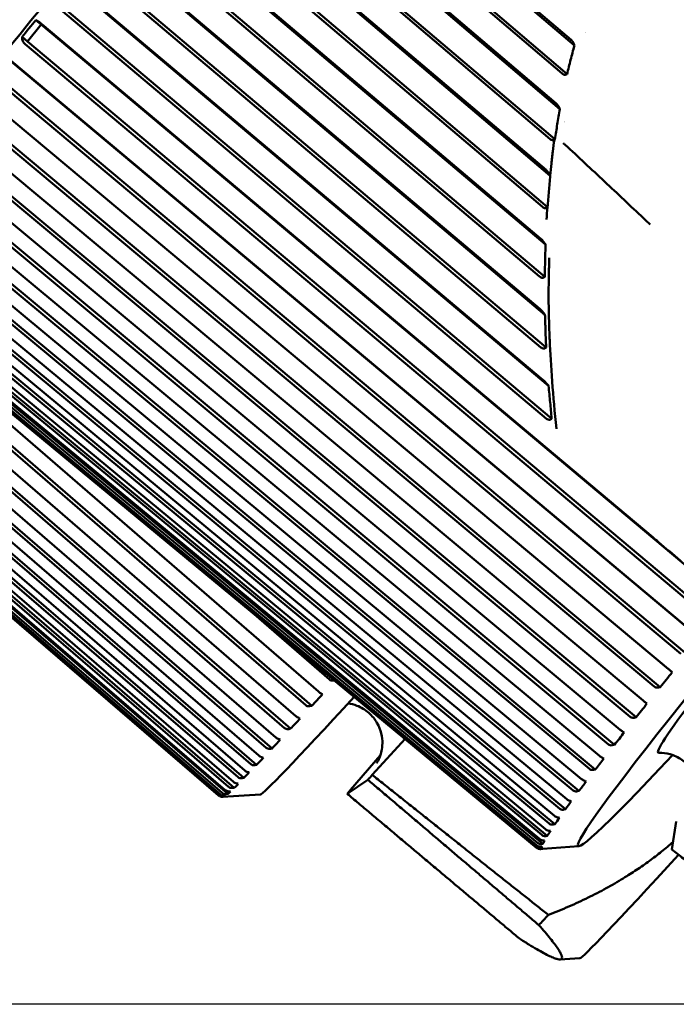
# Model space of a CAD drawing. Header units: millimetres. Extents: x 0 to 6049, y -120 to 1682.
# Tile 30 of 256: x 579 to 592, y 591 to 609. Entities that reach past the tile are written whole.
import ezdxf

# ---------------------------------------------------------------- set-up
doc = ezdxf.new("R2010")
doc.units = ezdxf.units.MM
doc.header["$LTSCALE"] = 2
doc.layers.add('Bemaßung (ISO)', color=7, linetype='Continuous', lineweight=25)
doc.layers.add('Sichtbar (ISO)', color=7, linetype='Continuous', lineweight=50)
doc.styles.add('Notiztext (DIN)', font='isocpeur.ttf')
doc.dimstyles.new('Standard (DIN)', dxfattribs={"dimscale": 2, "dimtxt": 3.5, "dimasz": 2.5, "dimexe": 2, "dimexo": 0.5, "dimgap": 0.5, "dimtad": 1, "dimrnd": 1e-08, "dimtxsty": 'Notiztext (DIN)', "dimcen": 0.09, "dimdle": 10, "dimclrd": 256, "dimclre": 256, "dimclrt": 256, "dimadec": 0, "dimazin": 0, "dimtfac": 1, "dimtmove": 0, "dimatfit": 3, "dimfxl": 1, "dimtolj": 1, "dimtzin": 0, "dimlwd": -1, "dimlwe": -1, "dimarcsym": 0})

# ---------------------------------------------------------------- blocks, each defined once
blk = doc.blocks.new('*D22')
at = {"layer": 'Bemaßung (ISO)', "transparency": 16777216}
for p, q in [((252.973, 717.98), (203.036, 717.98)), ((207.036, 595.722), (207.036, 712.98)), ((594.715, 590.722), (203.036, 590.722))]:
    blk.add_line(p, q, dxfattribs=at)
for points in [[(206.202, 712.98), (207.869, 712.98), (207.036, 717.98)], [(206.202, 595.722), (207.869, 595.722), (207.036, 590.722)]]:
    blk.add_solid(points, dxfattribs=at)
at = {"layer": 'Defpoints', "color": 0, "transparency": 16777216}
for p in [(207.036, 717.98), (253.973, 717.98), (595.715, 590.722)]:
    blk.add_point(p, dxfattribs=at)
at = {"layer": 'Bemaßung (ISO)', "transparency": 16777216, "insert": (197.636, 642.256), "char_height": 7, "attachment_point": 1, "rotation": 90, "style": 'Notiztext (DIN)'}
blk.add_mtext('\\A1;127,26', dxfattribs=at)

msp = doc.modelspace()

# ---------------------------------------------------------------- linework, layer by layer
at = {"layer": 'Sichtbar (ISO)'}
for p, q in [((583.796, 613.8), (589.805, 608.67)), ((589.743, 608.777), (583.823, 613.831)), ((583.474, 613.422), (589.667, 608.135)), ((583.441, 613.382), (589.577, 608.144)), ((583.088, 612.966), (589.532, 607.481)), ((589.46, 607.59), (583.112, 612.994)), ((582.736, 612.549), (589.349, 606.92)), ((582.771, 612.592), (589.44, 606.915)), ((582.392, 612.142), (589.354, 606.233)), ((589.275, 606.342), (582.413, 612.166)), ((582.082, 611.775), (589.304, 605.645)), ((582.045, 611.73), (589.211, 605.648)), ((581.713, 611.335), (589.264, 604.943)), ((589.175, 605.054), (581.731, 611.355)), ((581.375, 610.93), (589.155, 604.344)), ((581.413, 610.976), (589.25, 604.342)), ((581.056, 610.549), (589.254, 603.628)), ((589.157, 603.739), (581.071, 610.565)), ((580.728, 610.153), (589.18, 603.019)), ((580.768, 610.202), (589.276, 603.019)), ((580.426, 609.79), (589.322, 602.299)), ((589.217, 602.41), (580.437, 609.802)), ((580.111, 609.407), (589.282, 601.685)), ((580.151, 609.457), (589.379, 601.686)), ((579.568, 608.746), (579.827, 609.063)), ((579.728, 609.148), (579.827, 609.063)), ((579.827, 609.063), (592.403, 598.5)), ((591.271, 599.466), (579.835, 609.072)), ((579.468, 608.831), (579.568, 608.746)), ((579.526, 608.695), (592.331, 597.94)), ((579.568, 608.746), (592.442, 597.932)), ((579.263, 608.373), (592.15, 597.574)), ((592.084, 597.638), (579.267, 608.378)), ((579.02, 608.075), (591.907, 597.276)), ((578.979, 608.023), (591.796, 597.283)), ((591.566, 596.999), (578.738, 607.726)), ((578.738, 607.725), (591.636, 596.941)), ((585.015, 596.577), (572.377, 607.525)), ((578.472, 607.396), (591.301, 596.669)), ((578.514, 607.447), (591.412, 596.662)), ((572.14, 607.268), (584.778, 596.32)), ((572.182, 607.318), (584.888, 596.31)), ((584.592, 596.119), (571.946, 607.058)), ((591.09, 596.407), (578.252, 607.12)), ((571.736, 606.832), (584.382, 595.893)), ((571.777, 606.881), (584.492, 595.883)), ((578.01, 606.816), (590.848, 596.103)), ((578.051, 606.868), (590.959, 596.096)), ((584.22, 595.719), (571.565, 606.649)), ((571.384, 606.455), (584.038, 595.525)), ((571.424, 606.503), (584.147, 595.514)), ((590.659, 595.863), (577.811, 606.565)), ((583.899, 595.378), (571.238, 606.301)), ((577.595, 606.289), (590.443, 595.588)), ((577.636, 606.341), (590.553, 595.581)), ((571.086, 606.141), (583.747, 595.218)), ((571.125, 606.187), (583.855, 595.205)), ((590.275, 595.372), (577.419, 606.063)), ((570.845, 605.89), (583.512, 594.973)), ((570.883, 605.935), (583.618, 594.959)), ((583.634, 595.099), (570.967, 606.016)), ((577.27, 605.869), (590.196, 595.12)), ((570.663, 605.706), (583.334, 594.793)), ((570.699, 605.749), (583.439, 594.777)), ((583.424, 594.884), (570.753, 605.796)), ((577.23, 605.819), (590.086, 595.128)), ((583.147, 594.631), (570.471, 605.539)), ((570.478, 605.54), (583.154, 594.632)), ((583.18, 594.65), (570.504, 605.558)), ((570.54, 605.589), (583.214, 594.679)), ((570.574, 605.629), (583.317, 594.66)), ((583.272, 594.734), (570.598, 605.643)), ((589.941, 594.938), (577.078, 605.62)), ((576.918, 605.407), (589.781, 594.725)), ((576.957, 605.456), (589.89, 594.717)), ((589.661, 594.563), (576.792, 605.237)), ((576.661, 605.058), (589.53, 594.384)), ((576.698, 605.106), (589.637, 594.374)), ((576.46, 604.773), (589.334, 594.106)), ((576.496, 604.819), (589.44, 594.094)), ((589.434, 594.25), (576.56, 604.917)), ((576.351, 604.599), (589.298, 593.878)), ((589.264, 594.001), (576.387, 604.663)), ((576.234, 604.404), (589.113, 593.745)), ((576.265, 604.446), (589.215, 593.729)), ((589.151, 593.817), (576.271, 604.476)), ((576.318, 604.554), (589.195, 593.892)), ((576.21, 604.322), (589.09, 593.666)), ((589.095, 593.701), (576.215, 604.357)), ((589.095, 593.654), (576.215, 604.31)), ((583.814, 598.023), (585.222, 596.802)), ((591.636, 596.941), (591.62, 596.954)), ((585.299, 596.785), (585.308, 596.787)), ((591.379, 596.655), (591.412, 596.662)), ((585.088, 596.527), (585.07, 596.536)), ((584.855, 596.303), (584.888, 596.31)), ((591.163, 596.352), (591.146, 596.364)), ((590.927, 596.088), (590.959, 596.096)), ((584.669, 596.074), (584.65, 596.082)), ((584.459, 595.876), (584.492, 595.883)), ((590.735, 595.812), (590.717, 595.823)), ((584.3, 595.677), (584.28, 595.683)), ((586.636, 595.689), (586.022, 595.016)), ((590.521, 595.573), (590.553, 595.581)), ((584.115, 595.507), (584.147, 595.514)), ((585.615, 594.736), (586.173, 595.379)), ((583.823, 595.199), (583.855, 595.205)), ((583.983, 595.34), (583.961, 595.345)), ((590.355, 595.326), (590.335, 595.334)), ((583.721, 595.065), (583.698, 595.068)), ((590.164, 595.112), (590.196, 595.12)), ((583.515, 594.853), (583.49, 594.855)), ((583.587, 594.954), (583.618, 594.959)), ((585.554, 594.663), (585.938, 594.927)), ((590.025, 594.896), (590.003, 594.902)), ((583.93, 594.647), (583.22, 594.607)), ((583.238, 594.625), (583.254, 594.61)), ((583.276, 594.625), (583.249, 594.624)), ((583.287, 594.657), (583.317, 594.66)), ((583.366, 594.706), (583.34, 594.706)), ((583.408, 594.773), (583.439, 594.777)), ((589.858, 594.71), (589.89, 594.717)), ((583.226, 594.608), (583.254, 594.61)), ((589.747, 594.525), (589.724, 594.53)), ((589.606, 594.367), (589.637, 594.374)), ((589.409, 594.088), (589.44, 594.094)), ((589.524, 594.215), (589.5, 594.219)), ((591.63, 593.623), (591.713, 594.147)), ((589.357, 593.97), (589.331, 593.972)), ((589.186, 593.725), (589.215, 593.729)), ((589.246, 593.79), (589.22, 593.791)), ((589.269, 593.873), (589.298, 593.878)), ((589.154, 593.676), (589.189, 593.647)), ((589.161, 593.644), (589.189, 593.647)), ((589.194, 593.677), (589.166, 593.676)), ((589.199, 593.631), (589.171, 593.629)), ((589.889, 593.683), (589.212, 593.63)), ((589.91, 591.584), (589.535, 591.563))]:
    msp.add_line(p, q, dxfattribs=at)
for centre, major_axis, ratio, start_param, end_param in [((598.071, 603.247), (-8.195, -9.561), 0.031426, 2.508293, 6.916485), ((598.071, 603.247), (6.699, 7.815), 0.031426, 6.254803, 9.45316), ((579.654, 608.942), (-0.491, -0.6), 0.097785, 4.442714, 4.977713), ((590.923, 609.374), (8.233, 9.605), 0.031426, 1.645508, 1.645566), ((590.923, 609.374), (-8.233, -9.605), 0.031426, 1.374391, 1.374443), ((581.673, 605.038), (9.693, -8.429), 0.713976, 0.007625, 0.046553), ((592.307, 604.048), (-8.379, -9.4), 0.012497, 0.012498, 0.645447), ((575.284, 604.826), (9.847, -8.249), 0.588579, 6.235545, 6.274473), ((581.203, 604.451), (9.719, -8.399), 0.653749, 0.006991, 0.045918), ((574.87, 604.378), (9.825, -8.275), 0.519844, 6.238463, 6.27739), ((580.779, 603.914), (9.742, -8.372), 0.589061, 0.006707, 0.045634), ((574.506, 603.988), (9.806, -8.297), 0.447557, 6.241004, 6.279932), ((574.197, 603.66), (9.79, -8.316), 0.372211, 6.243252, 6.282179), ((580.403, 603.432), (9.764, -8.347), 0.520353, 0.006706, 0.045634), ((573.943, 603.395), (9.775, -8.333), 0.294321, 6.245265, 6.284193), ((593.242, 603.214), (-8.071, -9.054), 0.012497, 0.425766, 0.449603), ((573.747, 603.194), (9.763, -8.348), 0.214419, 6.247091, 6.286019), ((580.08, 603.009), (9.784, -8.323), 0.448093, 0.006946, 0.045873), ((573.532, 602.994), (9.742, -8.372), 0.050771, 6.250318, 6.289246), ((573.609, 603.061), (9.752, -8.361), 0.13305, 6.248766, 6.287694), ((593.242, 603.214), (-8.071, -9.054), 0.012497, 5.935629, 5.959467), ((579.81, 602.646), (9.804, -8.299), 0.372777, 0.007397, 0.046325), ((579.596, 602.346), (9.824, -8.276), 0.294918, 0.008044, 0.046972), ((579.439, 602.111), (9.844, -8.252), 0.215048, 0.008879, 0.047807), ((579.341, 601.944), (9.864, -8.228), 0.133712, 0.0099, 0.048828), ((579.301, 601.845), (9.884, -8.204), 0.051468, 0.011114, 0.050041), ((579.32, 601.814), (9.905, -8.178), 0.031125, 6.231726, 6.250933), ((597.161, 599.721), (-7.253, -8.137), 0.012497, 0.012498, 0.715742), ((596.38, 600.417), (7.949, 8.917), 0.012497, 3.553214, 3.604764)]:
    msp.add_ellipse(centre, major_axis=major_axis, ratio=ratio, start_param=start_param, end_param=end_param, dxfattribs=at)
for points, knots in [([(588.634, 628.787), (588.597, 628.819), (588.55, 628.834), (588.469, 628.842), (588.44, 628.834), (588.339, 628.801), (588.302, 628.769), (588.117, 628.628), (587.94, 628.464), (587.337, 627.868), (586.836, 627.343), (585.616, 626.026), (584.902, 625.238), (583.328, 623.473), (582.469, 622.497), (580.691, 620.455), (579.773, 619.389), (577.97, 617.275), (577.086, 616.228), (575.441, 614.256), (574.681, 613.333), (573.359, 611.703), (572.799, 610.997), (571.934, 609.87), (571.632, 609.454), (571.415, 609.109), (571.376, 609.042), (571.335, 608.949), (571.324, 608.921), (571.313, 608.857), (571.31, 608.831), (571.322, 608.758), (571.344, 608.705), (571.388, 608.666)], [3.192567, 3.192567, 3.192567, 3.192567, 3.214385, 3.214385, 3.243462, 3.243462, 3.33973, 3.33973, 3.555315, 3.555315, 3.881751, 3.881751, 4.202703, 4.202703, 4.523028, 4.523028, 4.843205, 4.843205, 5.163362, 5.163362, 5.483589, 5.483589, 5.804108, 5.804108, 6.126178, 6.126178, 6.230168, 6.230168, 6.282164, 6.282164, 6.308162, 6.308162, 6.334159, 6.334159, 6.334159, 6.334159]), ([(593.53, 624.737), (593.481, 624.736), (593.454, 624.724), (593.309, 624.663), (593.23, 624.586), (592.806, 624.201), (592.373, 623.763), (591.263, 622.587), (590.604, 621.869), (589.113, 620.214), (588.282, 619.278), (586.53, 617.28), (585.609, 616.218), (583.771, 614.077), (582.854, 612.998), (581.117, 610.931), (580.296, 609.944), (578.834, 608.16), (578.193, 607.363), (577.154, 606.041), (576.758, 605.517), (576.376, 604.973), (576.285, 604.834), (576.194, 604.673), (576.172, 604.629), (576.147, 604.555), (576.138, 604.529), (576.136, 604.445), (576.147, 604.366), (576.215, 604.31)], [3.220267, 3.220267, 3.220267, 3.220267, 3.255976, 3.255976, 3.434708, 3.434708, 3.776393, 3.776393, 4.097927, 4.097927, 4.418358, 4.418358, 4.738561, 4.738561, 5.058713, 5.058713, 5.378901, 5.378901, 5.699273, 5.699273, 6.02047, 6.02047, 6.177589, 6.177589, 6.256149, 6.256149, 6.295428, 6.295428, 6.334708, 6.334708, 6.334708, 6.334708]), ([(579.728, 609.148), (579.742, 609.14), (579.761, 609.128), (579.795, 609.104), (579.815, 609.088), (579.832, 609.074), (579.833, 609.073), (579.834, 609.072), (579.835, 609.072)], [-0.0141713, -0.0141713, -0.0141713, -0.0141713, -0.0066416, -0.0066416, 0, 0, 0, 0.00033524, 0.00033524, 0.00033524, 0.00033524]), ([(579.526, 608.695), (579.526, 608.696), (579.525, 608.697), (579.524, 608.698), (579.507, 608.712), (579.492, 608.734), (579.473, 608.777), (579.468, 608.806), (579.468, 608.831)], [-0.00033523, -0.00033523, -0.00033523, -0.00033523, 0, 0, 0, 0.0066416, 0.0066416, 0.0141713, 0.0141713, 0.0141713, 0.0141713]), ([(589.805, 608.67), (589.781, 608.581), (589.758, 608.492), (589.712, 608.314), (589.689, 608.225), (589.667, 608.135)], [-0.05554691, -0.05554691, -0.05554691, -0.05554691, -0.02780081, -0.02780081, -0.00004305, -0.00004305, -0.00004305, -0.00004305]), ([(589.743, 608.777), (589.749, 608.772), (589.755, 608.766), (589.766, 608.754), (589.771, 608.747), (589.785, 608.725), (589.792, 608.709), (589.798, 608.693)], [-0.01197405, -0.01197405, -0.01197405, -0.01197405, -0.00922499, -0.00922499, -0.0061999, -0.0061999, -0.00000205, -0.00000205, -0.00000205, -0.00000205]), ([(589.798, 608.693), (589.799, 608.689), (589.8, 608.685), (589.803, 608.678), (589.804, 608.674), (589.805, 608.67)], [-0.002820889, -0.002820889, -0.002820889, -0.002820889, -0.001412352, -0.001412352, -0.000000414, -0.000000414, -0.000000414, -0.000000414]), ([(589.654, 608.129), (589.648, 608.126), (589.642, 608.124), (589.629, 608.123), (589.623, 608.123), (589.609, 608.126), (589.602, 608.128), (589.589, 608.135), (589.583, 608.139), (589.577, 608.144)], [-0.009079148, -0.009079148, -0.009079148, -0.009079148, -0.006819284, -0.006819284, -0.004570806, -0.004570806, -0.002340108, -0.002340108, -0.000001, -0.000001, -0.000001, -0.000001]), ([(589.654, 608.129), (589.656, 608.13), (589.658, 608.131), (589.662, 608.133), (589.665, 608.134), (589.667, 608.135)], [0.000018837, 0.000018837, 0.000018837, 0.000018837, 0.000925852, 0.000925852, 0.001822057, 0.001822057, 0.001822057, 0.001822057]), ([(589.46, 607.59), (589.467, 607.584), (589.473, 607.577), (589.486, 607.563), (589.492, 607.556), (589.509, 607.531), (589.519, 607.513), (589.525, 607.497)], [-0.01241265, -0.01241265, -0.01241265, -0.01241265, -0.00968414, -0.00968414, -0.00662785, -0.00662785, -0.00002694, -0.00002694, -0.00002694, -0.00002694]), ([(589.532, 607.481), (589.516, 607.386), (589.5, 607.292), (589.47, 607.103), (589.455, 607.009), (589.44, 606.915)], [-0.05812699, -0.05812699, -0.05812699, -0.05812699, -0.02907056, -0.02907056, -0.00003908, -0.00003908, -0.00003908, -0.00003908]), ([(589.525, 607.497), (589.526, 607.494), (589.527, 607.491), (589.529, 607.486), (589.53, 607.483), (589.532, 607.481)], [-0.00215078, -0.00215078, -0.00215078, -0.00215078, -0.001095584, -0.001095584, -0.000093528, -0.000093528, -0.000093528, -0.000093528]), ([(589.432, 606.909), (589.426, 606.905), (589.42, 606.902), (589.406, 606.899), (589.399, 606.898), (589.384, 606.901), (589.376, 606.903), (589.362, 606.91), (589.355, 606.915), (589.349, 606.92)], [-0.009713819, -0.009713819, -0.009713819, -0.009713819, -0.007329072, -0.007329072, -0.004904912, -0.004904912, -0.002412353, -0.002412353, -0.000000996, -0.000000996, -0.000000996, -0.000000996]), ([(589.432, 606.909), (589.42, 606.834), (589.41, 606.759), (589.401, 606.685), (589.396, 606.648), (589.392, 606.611), (589.387, 606.574), (589.383, 606.537), (589.379, 606.499), (589.375, 606.461), (589.367, 606.386), (589.36, 606.311), (589.354, 606.234)], [0.0002587, 0.0002587, 0.0002587, 0.0002587, 0.3333333, 0.3333333, 0.3333333, 0.4979341, 0.4979341, 0.4979341, 0.6666667, 0.6666667, 0.6666667, 1, 1, 1, 1]), ([(589.432, 606.909), (589.433, 606.91), (589.434, 606.911), (589.437, 606.913), (589.439, 606.914), (589.44, 606.915)], [0.00001513, 0.00001513, 0.00001513, 0.00001513, 0.000626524, 0.000626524, 0.001231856, 0.001231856, 0.001231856, 0.001231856]), ([(589.635, 606.813), (589.631, 606.816), (589.623, 606.824), (589.611, 606.833), (589.602, 606.839), (589.598, 606.842)], [0.0000005, 0.0000005, 0.0000005, 0.0000005, 0.3333333, 0.6666667, 0.9999936, 0.9999936, 0.9999936, 0.9999936]), ([(591.224, 605.32), (591.182, 605.359), (591.141, 605.399), (591.099, 605.438), (590.856, 605.668), (590.612, 605.897), (590.368, 606.126), (590.124, 606.355), (589.878, 606.583), (589.635, 606.813)], [0, 0, 0, 0, 0.07933, 0.07933, 0.07933, 0.539665, 0.539665, 0.539665, 1, 1, 1, 1]), ([(589.275, 606.342), (589.282, 606.335), (589.29, 606.328), (589.304, 606.313), (589.311, 606.304), (589.332, 606.276), (589.345, 606.255), (589.354, 606.234)], [-0.01594754, -0.01594754, -0.01594754, -0.01594754, -0.01261025, -0.01261025, -0.00881535, -0.00881535, -0.00004671, -0.00004671, -0.00004671, -0.00004671]), ([(589.354, 606.234), (589.347, 606.137), (589.338, 606.04), (589.321, 605.843), (589.312, 605.744), (589.303, 605.644)], [-0.06101491, -0.06101491, -0.06101491, -0.06101491, -0.03104478, -0.03104478, -0.00031226, -0.00031226, -0.00031226, -0.00031226]), ([(589.303, 605.644), (589.299, 605.641), (589.296, 605.638), (589.288, 605.633), (589.283, 605.631), (589.272, 605.627), (589.265, 605.626), (589.25, 605.627), (589.242, 605.629), (589.226, 605.636), (589.218, 605.642), (589.211, 605.648)], [-0.01090564, -0.01090564, -0.01090564, -0.01090564, -0.00928154, -0.00928154, -0.00768031, -0.00768031, -0.00533503, -0.00533503, -0.00292206, -0.00292206, -0.000001, -0.000001, -0.000001, -0.000001]), ([(589.175, 605.054), (589.184, 605.046), (589.192, 605.039), (589.208, 605.022), (589.216, 605.012), (589.24, 604.983), (589.253, 604.962), (589.264, 604.943)], [-0.01564674, -0.01564674, -0.01564674, -0.01564674, -0.0122825, -0.0122825, -0.00839833, -0.00839833, -0.00001113, -0.00001113, -0.00001113, -0.00001113]), ([(589.264, 604.943), (589.262, 604.842), (589.259, 604.742), (589.255, 604.542), (589.252, 604.442), (589.25, 604.342)], [-0.0625005, -0.0625005, -0.0625005, -0.0625005, -0.03107427, -0.03107427, -0.00000943, -0.00000943, -0.00000943, -0.00000943]), ([(589.339, 603.283), (589.322, 603.689), (589.317, 604.092), (589.333, 604.604), (589.336, 604.699)], [0.2731846, 0.2731846, 0.2731846, 0.2731846, 0.5, 0.5505836, 0.5505836, 0.5505836, 0.5505836]), ([(589.25, 604.342), (589.246, 604.339), (589.243, 604.335), (589.235, 604.33), (589.231, 604.327), (589.219, 604.323), (589.212, 604.322), (589.198, 604.322), (589.19, 604.324), (589.173, 604.331), (589.164, 604.337), (589.155, 604.344)], [-0.01110126, -0.01110126, -0.01110126, -0.01110126, -0.00946718, -0.00946718, -0.00789138, -0.00789138, -0.00560995, -0.00560995, -0.00325963, -0.00325963, -0.00000099, -0.00000099, -0.00000099, -0.00000099]), ([(589.157, 603.739), (589.165, 603.732), (589.173, 603.725), (589.19, 603.708), (589.199, 603.699), (589.224, 603.67), (589.241, 603.649), (589.254, 603.628)], [-0.01734727, -0.01734727, -0.01734727, -0.01734727, -0.01371519, -0.01371519, -0.00949278, -0.00949278, -0.00011668, -0.00011668, -0.00011668, -0.00011668]), ([(589.254, 603.628), (589.256, 603.589), (589.257, 603.549), (589.26, 603.471), (589.261, 603.431), (589.263, 603.392)], [-0.02495633, -0.02495633, -0.02495633, -0.02495633, -0.01246526, -0.01246526, -0.00001437, -0.00001437, -0.00001437, -0.00001437]), ([(589.276, 603.02), (589.274, 603.081), (589.271, 603.143), (589.267, 603.267), (589.265, 603.33), (589.263, 603.392)], [0.0000737, 0.0000737, 0.0000737, 0.0000737, 0.01963567, 0.01963567, 0.03950197, 0.03950197, 0.03950197, 0.03950197]), ([(589.469, 601.497), (589.401, 602.111), (589.362, 602.743), (589.34, 603.241), (589.339, 603.283)], [0, 0, 0, 0, 0.25, 0.2731846, 0.2731846, 0.2731846, 0.2731846]), ([(589.276, 603.02), (589.273, 603.016), (589.269, 603.012), (589.261, 603.006), (589.256, 603.003), (589.244, 602.998), (589.237, 602.997), (589.222, 602.997), (589.215, 602.999), (589.198, 603.006), (589.188, 603.012), (589.18, 603.019)], [-0.01119555, -0.01119555, -0.01119555, -0.01119555, -0.00963074, -0.00963074, -0.00788768, -0.00788768, -0.00564535, -0.00564535, -0.00332182, -0.00332182, -0.000001, -0.000001, -0.000001, -0.000001]), ([(589.217, 602.41), (589.226, 602.402), (589.235, 602.394), (589.253, 602.377), (589.263, 602.367), (589.291, 602.338), (589.308, 602.318), (589.323, 602.299)], [-0.01693896, -0.01693896, -0.01693896, -0.01693896, -0.01333476, -0.01333476, -0.00909051, -0.00909051, -0.00019793, -0.00019793, -0.00019793, -0.00019793]), ([(589.352, 601.986), (589.347, 602.038), (589.342, 602.09), (589.332, 602.195), (589.327, 602.247), (589.323, 602.299)], [0.00000996, 0.00000996, 0.00000996, 0.00000996, 0.01694009, 0.01694009, 0.03382647, 0.03382647, 0.03382647, 0.03382647]), ([(589.352, 601.986), (589.356, 601.937), (589.361, 601.886), (589.37, 601.787), (589.375, 601.736), (589.379, 601.686)], [-0.03220105, -0.03220105, -0.03220105, -0.03220105, -0.01611117, -0.01611117, -0.00000094, -0.00000094, -0.00000094, -0.00000094]), ([(589.379, 601.686), (589.376, 601.682), (589.372, 601.678), (589.364, 601.672), (589.359, 601.669), (589.348, 601.664), (589.341, 601.663), (589.326, 601.663), (589.319, 601.665), (589.301, 601.671), (589.291, 601.678), (589.282, 601.685)], [-0.01128712, -0.01128712, -0.01128712, -0.01128712, -0.00960493, -0.00960493, -0.00800418, -0.00800418, -0.00579909, -0.00579909, -0.00351128, -0.00351128, -0.000001, -0.000001, -0.000001, -0.000001]), ([(591.271, 599.466), (591.308, 599.435), (591.344, 599.404), (591.514, 599.261), (591.65, 599.145), (591.996, 598.85), (592.205, 598.671), (592.403, 598.5)], [0.0352948, 0.0352948, 0.0352948, 0.0352948, 0.0488343, 0.0488343, 0.0976685, 0.0976685, 0.1731541, 0.1731541, 0.1731541, 0.1731541]), ([(591.566, 596.999), (591.574, 596.993), (591.584, 596.985), (591.6, 596.971), (591.61, 596.963), (591.617, 596.956), (591.619, 596.955), (591.62, 596.954)], [0.000173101, 0.000173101, 0.000173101, 0.000173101, 0.003321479, 0.003321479, 0.00724657, 0.00724657, 0.007986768, 0.007986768, 0.007986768, 0.007986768]), ([(585.299, 596.785), (585.297, 596.785), (585.294, 596.784), (585.279, 596.782), (585.263, 596.783), (585.241, 596.789), (585.23, 596.795), (585.222, 596.802)], [0.063368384, 0.063368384, 0.063368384, 0.063368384, 0.064108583, 0.064108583, 0.068033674, 0.068033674, 0.071182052, 0.071182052, 0.071182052, 0.071182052]), ([(591.379, 596.655), (591.376, 596.654), (591.374, 596.653), (591.358, 596.651), (591.343, 596.651), (591.32, 596.657), (591.309, 596.663), (591.301, 596.669)], [0.063368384, 0.063368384, 0.063368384, 0.063368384, 0.064108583, 0.064108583, 0.068033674, 0.068033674, 0.071182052, 0.071182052, 0.071182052, 0.071182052]), ([(585.015, 596.577), (585.023, 596.57), (585.032, 596.562), (585.049, 596.549), (585.059, 596.543), (585.068, 596.538), (585.069, 596.537), (585.07, 596.536)], [0.000173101, 0.000173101, 0.000173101, 0.000173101, 0.003321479, 0.003321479, 0.00724657, 0.00724657, 0.007986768, 0.007986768, 0.007986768, 0.007986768]), ([(584.855, 596.303), (584.853, 596.303), (584.85, 596.302), (584.835, 596.3), (584.819, 596.301), (584.797, 596.307), (584.786, 596.313), (584.778, 596.32)], [0.063368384, 0.063368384, 0.063368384, 0.063368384, 0.064108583, 0.064108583, 0.068033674, 0.068033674, 0.071182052, 0.071182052, 0.071182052, 0.071182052]), ([(585.573, 596.356), (585.623, 596.348), (585.678, 596.335), (585.811, 596.283), (585.891, 596.237), (586.02, 596.122), (586.071, 596.058), (586.15, 595.925), (586.174, 595.857), (586.208, 595.723), (586.212, 595.661), (586.211, 595.547), (586.204, 595.502), (586.188, 595.425), (586.179, 595.397), (586.161, 595.346), (586.153, 595.327), (586.135, 595.287), (586.127, 595.274), (586.109, 595.242), (586.106, 595.238), (586.105, 595.237), (586.105, 595.237), (586.105, 595.237)], [0.0428167, 0.0428167, 0.0428167, 0.0428167, 0.0463817, 0.0463817, 0.0509763, 0.0509763, 0.0550405, 0.0550405, 0.0595044, 0.0595044, 0.0652077, 0.0652077, 0.0726372, 0.0726372, 0.0811419, 0.0811419, 0.0917877, 0.0917877, 0.1086758, 0.1086758, 0.1445875, 0.1445875, 0.1455866, 0.1455866, 0.1455866, 0.1455866]), ([(591.09, 596.407), (591.098, 596.4), (591.108, 596.392), (591.125, 596.379), (591.135, 596.371), (591.143, 596.366), (591.145, 596.365), (591.146, 596.364)], [0.000173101, 0.000173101, 0.000173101, 0.000173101, 0.003321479, 0.003321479, 0.00724657, 0.00724657, 0.007986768, 0.007986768, 0.007986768, 0.007986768]), ([(584.592, 596.119), (584.6, 596.113), (584.61, 596.105), (584.627, 596.093), (584.638, 596.087), (584.647, 596.083), (584.649, 596.082), (584.65, 596.082)], [0.000173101, 0.000173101, 0.000173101, 0.000173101, 0.003321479, 0.003321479, 0.00724657, 0.00724657, 0.007986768, 0.007986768, 0.007986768, 0.007986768]), ([(590.927, 596.088), (590.924, 596.088), (590.922, 596.087), (590.906, 596.084), (590.891, 596.085), (590.868, 596.091), (590.857, 596.096), (590.848, 596.103)], [0.063368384, 0.063368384, 0.063368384, 0.063368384, 0.064108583, 0.064108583, 0.068033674, 0.068033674, 0.071182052, 0.071182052, 0.071182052, 0.071182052]), ([(584.459, 595.876), (584.457, 595.876), (584.454, 595.875), (584.439, 595.873), (584.424, 595.874), (584.401, 595.881), (584.39, 595.886), (584.382, 595.893)], [0.063368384, 0.063368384, 0.063368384, 0.063368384, 0.064108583, 0.064108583, 0.068033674, 0.068033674, 0.071182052, 0.071182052, 0.071182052, 0.071182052]), ([(590.659, 595.863), (590.667, 595.856), (590.677, 595.849), (590.694, 595.836), (590.705, 595.829), (590.714, 595.824), (590.715, 595.823), (590.717, 595.823)], [0.000173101, 0.000173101, 0.000173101, 0.000173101, 0.003321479, 0.003321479, 0.00724657, 0.00724657, 0.007986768, 0.007986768, 0.007986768, 0.007986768]), ([(584.22, 595.719), (584.228, 595.712), (584.237, 595.705), (584.255, 595.694), (584.267, 595.688), (584.276, 595.684), (584.278, 595.684), (584.28, 595.683)], [0.000173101, 0.000173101, 0.000173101, 0.000173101, 0.003321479, 0.003321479, 0.00724657, 0.00724657, 0.007986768, 0.007986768, 0.007986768, 0.007986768]), ([(590.521, 595.573), (590.518, 595.572), (590.516, 595.572), (590.5, 595.569), (590.485, 595.569), (590.462, 595.575), (590.451, 595.581), (590.443, 595.588)], [0.063368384, 0.063368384, 0.063368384, 0.063368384, 0.064108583, 0.064108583, 0.068033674, 0.068033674, 0.071182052, 0.071182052, 0.071182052, 0.071182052]), ([(583.899, 595.378), (583.907, 595.371), (583.917, 595.364), (583.936, 595.353), (583.947, 595.349), (583.958, 595.346), (583.96, 595.345), (583.961, 595.345)], [0.000173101, 0.000173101, 0.000173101, 0.000173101, 0.003321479, 0.003321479, 0.00724657, 0.00724657, 0.007986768, 0.007986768, 0.007986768, 0.007986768]), ([(584.115, 595.507), (584.112, 595.507), (584.11, 595.507), (584.095, 595.505), (584.079, 595.506), (584.057, 595.512), (584.046, 595.518), (584.038, 595.525)], [0.063368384, 0.063368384, 0.063368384, 0.063368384, 0.064108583, 0.064108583, 0.068033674, 0.068033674, 0.071182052, 0.071182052, 0.071182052, 0.071182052]), ([(590.275, 595.372), (590.283, 595.365), (590.293, 595.358), (590.311, 595.346), (590.322, 595.34), (590.332, 595.336), (590.333, 595.335), (590.335, 595.334)], [0.000173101, 0.000173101, 0.000173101, 0.000173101, 0.003321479, 0.003321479, 0.00724657, 0.00724657, 0.007986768, 0.007986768, 0.007986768, 0.007986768]), ([(592.136, 594.678), (592.137, 594.715), (592.135, 594.759), (592.116, 594.879), (592.093, 594.962), (592.003, 595.124), (591.942, 595.199), (591.802, 595.316), (591.726, 595.357), (591.576, 595.413), (591.504, 595.424), (591.422, 595.429), (591.401, 595.429), (591.382, 595.429)], [6.29562904, 6.29562904, 6.29562904, 6.29562904, 6.30778339, 6.30778339, 6.32255705, 6.32255705, 6.3347315, 6.3347315, 6.3458079, 6.3458079, 6.35799018, 6.35799018, 6.36254117, 6.36254117, 6.36254117, 6.36254117]), ([(583.823, 595.199), (583.821, 595.199), (583.818, 595.199), (583.804, 595.197), (583.788, 595.198), (583.766, 595.205), (583.755, 595.211), (583.747, 595.218)], [0.063368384, 0.063368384, 0.063368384, 0.063368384, 0.064108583, 0.064108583, 0.068033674, 0.068033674, 0.071182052, 0.071182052, 0.071182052, 0.071182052]), ([(583.634, 595.099), (583.642, 595.092), (583.652, 595.085), (583.671, 595.075), (583.683, 595.071), (583.694, 595.068), (583.696, 595.068), (583.698, 595.068)], [0.000173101, 0.000173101, 0.000173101, 0.000173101, 0.003321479, 0.003321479, 0.00724657, 0.00724657, 0.007986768, 0.007986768, 0.007986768, 0.007986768]), ([(590.164, 595.112), (590.161, 595.112), (590.159, 595.111), (590.144, 595.109), (590.128, 595.109), (590.106, 595.115), (590.094, 595.121), (590.086, 595.128)], [0.063368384, 0.063368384, 0.063368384, 0.063368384, 0.064108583, 0.064108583, 0.068033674, 0.068033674, 0.071182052, 0.071182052, 0.071182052, 0.071182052]), ([(583.424, 594.884), (583.432, 594.877), (583.442, 594.87), (583.462, 594.86), (583.475, 594.857), (583.486, 594.855), (583.488, 594.855), (583.49, 594.855)], [0.000173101, 0.000173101, 0.000173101, 0.000173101, 0.003321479, 0.003321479, 0.00724657, 0.00724657, 0.007986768, 0.007986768, 0.007986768, 0.007986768]), ([(583.587, 594.954), (583.585, 594.953), (583.582, 594.953), (583.568, 594.952), (583.553, 594.953), (583.531, 594.96), (583.52, 594.966), (583.512, 594.973)], [0.063368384, 0.063368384, 0.063368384, 0.063368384, 0.064108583, 0.064108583, 0.068033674, 0.068033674, 0.071182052, 0.071182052, 0.071182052, 0.071182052]), ([(589.941, 594.938), (589.95, 594.931), (589.96, 594.924), (589.978, 594.913), (589.99, 594.907), (590, 594.904), (590.002, 594.903), (590.003, 594.902)], [0.000173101, 0.000173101, 0.000173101, 0.000173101, 0.003321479, 0.003321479, 0.00724657, 0.00724657, 0.007986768, 0.007986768, 0.007986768, 0.007986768]), ([(583.22, 594.607), (583.217, 594.606), (583.213, 594.606), (583.205, 594.607), (583.2, 594.607), (583.19, 594.609), (583.185, 594.61), (583.174, 594.614), (583.169, 594.617), (583.158, 594.623), (583.152, 594.627), (583.147, 594.631)], [0.03852534, 0.03852534, 0.03852534, 0.03852534, 0.04098135, 0.04098135, 0.04343736, 0.04343736, 0.04589338, 0.04589338, 0.04834939, 0.04834939, 0.0508054, 0.0508054, 0.0508054, 0.0508054]), ([(583.226, 594.608), (583.223, 594.608), (583.221, 594.608), (583.208, 594.608), (583.194, 594.61), (583.173, 594.619), (583.162, 594.625), (583.154, 594.632)], [0.063368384, 0.063368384, 0.063368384, 0.063368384, 0.064108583, 0.064108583, 0.068033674, 0.068033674, 0.071182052, 0.071182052, 0.071182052, 0.071182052]), ([(583.18, 594.65), (583.188, 594.643), (583.198, 594.636), (583.219, 594.628), (583.232, 594.625), (583.245, 594.624), (583.247, 594.624), (583.249, 594.624)], [0.000173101, 0.000173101, 0.000173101, 0.000173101, 0.003321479, 0.003321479, 0.00724657, 0.00724657, 0.007986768, 0.007986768, 0.007986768, 0.007986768]), ([(583.287, 594.657), (583.285, 594.657), (583.283, 594.657), (583.269, 594.656), (583.255, 594.658), (583.233, 594.666), (583.222, 594.673), (583.214, 594.679)], [0.063368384, 0.063368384, 0.063368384, 0.063368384, 0.064108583, 0.064108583, 0.068033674, 0.068033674, 0.071182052, 0.071182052, 0.071182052, 0.071182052]), ([(583.272, 594.734), (583.281, 594.727), (583.291, 594.72), (583.311, 594.711), (583.324, 594.708), (583.336, 594.707), (583.338, 594.706), (583.34, 594.706)], [0.000173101, 0.000173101, 0.000173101, 0.000173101, 0.003321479, 0.003321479, 0.00724657, 0.00724657, 0.007986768, 0.007986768, 0.007986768, 0.007986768]), ([(583.408, 594.773), (583.406, 594.772), (583.404, 594.772), (583.389, 594.771), (583.375, 594.773), (583.353, 594.78), (583.342, 594.787), (583.334, 594.793)], [0.063368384, 0.063368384, 0.063368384, 0.063368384, 0.064108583, 0.064108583, 0.068033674, 0.068033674, 0.071182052, 0.071182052, 0.071182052, 0.071182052]), ([(589.858, 594.71), (589.856, 594.709), (589.853, 594.709), (589.838, 594.706), (589.823, 594.707), (589.801, 594.713), (589.789, 594.719), (589.781, 594.725)], [0.063368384, 0.063368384, 0.063368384, 0.063368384, 0.064108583, 0.064108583, 0.068033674, 0.068033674, 0.071182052, 0.071182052, 0.071182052, 0.071182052]), ([(589.661, 594.563), (589.669, 594.556), (589.679, 594.549), (589.698, 594.539), (589.71, 594.534), (589.721, 594.531), (589.723, 594.53), (589.724, 594.53)], [0.000173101, 0.000173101, 0.000173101, 0.000173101, 0.003321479, 0.003321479, 0.00724657, 0.00724657, 0.007986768, 0.007986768, 0.007986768, 0.007986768]), ([(589.434, 594.25), (589.442, 594.243), (589.453, 594.236), (589.472, 594.226), (589.485, 594.222), (589.496, 594.22), (589.498, 594.219), (589.5, 594.219)], [0.000173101, 0.000173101, 0.000173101, 0.000173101, 0.003321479, 0.003321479, 0.00724657, 0.00724657, 0.007986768, 0.007986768, 0.007986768, 0.007986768]), ([(589.606, 594.367), (589.603, 594.367), (589.601, 594.366), (589.586, 594.364), (589.571, 594.365), (589.549, 594.371), (589.538, 594.377), (589.53, 594.384)], [0.063368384, 0.063368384, 0.063368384, 0.063368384, 0.064108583, 0.064108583, 0.068033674, 0.068033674, 0.071182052, 0.071182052, 0.071182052, 0.071182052]), ([(589.409, 594.088), (589.407, 594.088), (589.404, 594.087), (589.39, 594.085), (589.375, 594.086), (589.353, 594.093), (589.342, 594.099), (589.334, 594.106)], [0.063368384, 0.063368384, 0.063368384, 0.063368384, 0.064108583, 0.064108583, 0.068033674, 0.068033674, 0.071182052, 0.071182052, 0.071182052, 0.071182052]), ([(589.269, 593.873), (589.266, 593.873), (589.264, 593.873), (589.25, 593.871), (589.236, 593.873), (589.214, 593.88), (589.203, 593.885), (589.195, 593.892)], [0.063368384, 0.063368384, 0.063368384, 0.063368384, 0.064108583, 0.064108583, 0.068033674, 0.068033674, 0.071182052, 0.071182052, 0.071182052, 0.071182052]), ([(589.264, 594.001), (589.272, 593.994), (589.282, 593.987), (589.302, 593.978), (589.315, 593.974), (589.327, 593.972), (589.329, 593.972), (589.331, 593.972)], [0.000173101, 0.000173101, 0.000173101, 0.000173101, 0.003321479, 0.003321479, 0.00724657, 0.00724657, 0.007986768, 0.007986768, 0.007986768, 0.007986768]), ([(589.095, 593.701), (589.104, 593.694), (589.114, 593.688), (589.135, 593.679), (589.149, 593.676), (589.162, 593.676), (589.164, 593.676), (589.166, 593.676)], [0.000173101, 0.000173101, 0.000173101, 0.000173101, 0.003321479, 0.003321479, 0.00724657, 0.00724657, 0.007986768, 0.007986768, 0.007986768, 0.007986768]), ([(589.186, 593.725), (589.184, 593.725), (589.181, 593.725), (589.168, 593.724), (589.154, 593.725), (589.132, 593.733), (589.121, 593.738), (589.113, 593.745)], [0.063368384, 0.063368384, 0.063368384, 0.063368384, 0.064108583, 0.064108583, 0.068033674, 0.068033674, 0.071182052, 0.071182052, 0.071182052, 0.071182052]), ([(589.151, 593.817), (589.159, 593.811), (589.169, 593.804), (589.19, 593.795), (589.203, 593.792), (589.216, 593.791), (589.218, 593.791), (589.22, 593.791)], [0.000173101, 0.000173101, 0.000173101, 0.000173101, 0.003321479, 0.003321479, 0.00724657, 0.00724657, 0.007986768, 0.007986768, 0.007986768, 0.007986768]), ([(589.161, 593.644), (589.159, 593.644), (589.157, 593.644), (589.144, 593.643), (589.13, 593.645), (589.109, 593.653), (589.098, 593.659), (589.09, 593.666)], [0.063368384, 0.063368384, 0.063368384, 0.063368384, 0.064108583, 0.064108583, 0.068033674, 0.068033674, 0.071182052, 0.071182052, 0.071182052, 0.071182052]), ([(589.095, 593.654), (589.097, 593.653), (589.099, 593.651), (589.102, 593.649), (589.104, 593.648), (589.107, 593.645), (589.109, 593.644), (589.113, 593.642), (589.114, 593.641), (589.118, 593.639), (589.12, 593.639), (589.122, 593.638)], [0.051522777, 0.051522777, 0.051522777, 0.051522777, 0.053284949, 0.053284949, 0.05504712, 0.05504712, 0.056809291, 0.056809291, 0.058571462, 0.058571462, 0.060333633, 0.060333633, 0.060333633, 0.060333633]), ([(589.122, 593.638), (589.123, 593.637), (589.125, 593.636), (589.139, 593.631), (589.153, 593.629), (589.166, 593.629), (589.168, 593.629), (589.171, 593.629)], [0.002744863, 0.002744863, 0.002744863, 0.002744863, 0.003321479, 0.003321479, 0.00724657, 0.00724657, 0.007986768, 0.007986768, 0.007986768, 0.007986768])]:
    msp.add_open_spline(points, degree=3, knots=knots, dxfattribs=at)
msp.add_open_spline([(589.303, 605.644), (589.295, 605.567), (589.289, 605.49), (589.284, 605.413)], degree=3, dxfattribs=at)
for points, weights in [([(586.022, 595.016), (587.71, 593.672), (589.319, 592.395)], [1.00009121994, 1.00025748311, 1.00015187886]), ([(589.14, 592.205), (587.581, 593.531), (585.938, 594.927)], [1.00015667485, 1.0002702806, 1.00009573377]), ([(585.554, 594.663), (587.207, 593.273), (588.775, 591.954)], [1.00009573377, 1.0002702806, 1.00015667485]), ([(589.319, 592.395), (590.716, 592.94), (591.652, 593.762)], [1.2314661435, 1.26906332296, 1.27709377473]), ([(591.63, 593.623), (593.304, 592.269), (594.894, 590.984)], [1.00009573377, 1.0002702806, 1.00015667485]), ([(589.14, 592.205), (590.122, 591.095), (588.775, 591.954)], [1.23096562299, 1.32029098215, 1.23096562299])]:
    msp.add_rational_spline(points, weights, degree=2, dxfattribs=at)

# ---------------------------------------------------------------- dimensions: what is measured, and where the dimension line sits
at = {"layer": 'Bemaßung (ISO)'}
dim = msp.add_linear_dim(base=(207.036, 717.98), p1=(595.715, 590.722), p2=(253.973, 717.98), angle=90, dimstyle='Standard (DIN)', override={"dimgap": 0.5, "dimdec": 2, "dimtol": 0, "dimlim": 0, "dimtp": 0, "dimtm": 0, "dimtdec": 2, "dimtofl": 0, "dimatfit": 1}, dxfattribs=at)
dim.commit()
dim.dimension.update_dxf_attribs({"geometry": '*D22', "text_midpoint": (207.036, 654.331), "dimtype": 160})

doc.saveas('drawing.dxf')
